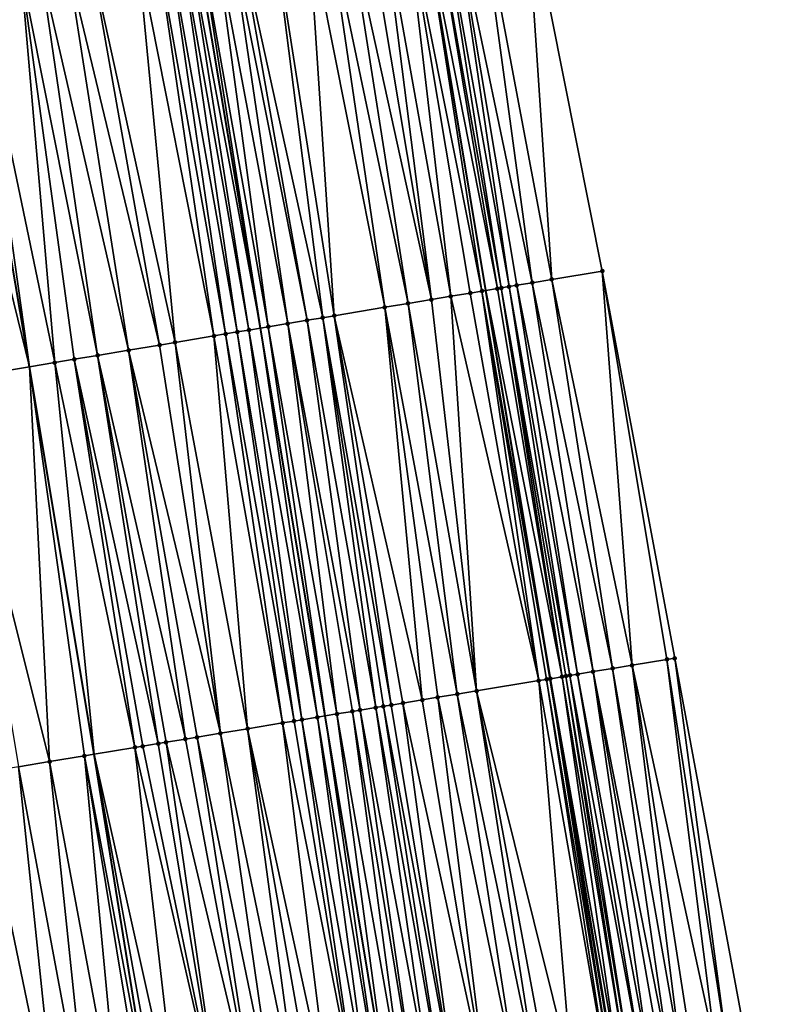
# Model space of a CAD drawing. Header units: feet. Extents: x 2004186 to 2014793, y 836912 to 864902.
# Tile 66 of 256: x 2010704 to 2010742, y 838909 to 838960. Entities that reach past the tile are written whole.
import ezdxf

# ---------------------------------------------------------------- set-up
doc = ezdxf.new("R2010")
doc.units = ezdxf.units.FT
doc.header["$LTSCALE"] = 100
doc.header["$MEASUREMENT"] = 0
for name, color, linetype, lineweight in [('EP_Travel Lane', 5, 'Continuous', 40), ('GPL_Skip Line', 2, 'Continuous', 40), ('Road Shots', 4, 'Continuous', 200), ('Road X-Section', 30, 'Continuous', 13)]:
    doc.layers.add(name, color=color, linetype=linetype, lineweight=lineweight)
doc.layers.add('I-77 SB_MM21-27-Surface-Border', color=7, linetype='Continuous')
doc.layers.add('I-77 SB_MM21-27-Surface-TIN', color=7, linetype='Continuous')

msp = doc.modelspace()

# ---------------------------------------------------------------- linework, layer by layer
at = {"layer": 'EP_Travel Lane'}
msp.add_polyline3d([(2010777.438992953, 838649.9059813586, 337.1695489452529), (2010774.253017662, 838669.646739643, 336.7911314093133), (2010771.066918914, 838689.38826289, 336.4142579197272), (2010767.834782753, 838709.1212004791, 336.023690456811), (2010764.463422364, 838728.8315174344, 335.6376861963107), (2010761.091944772, 838748.5425196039, 335.2734338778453), (2010757.720188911, 838768.2551486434, 334.9050579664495), (2010754.381105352, 838787.9804738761, 334.5189763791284), (2010751.077651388, 838807.7018492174, 334.1127281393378), (2010747.774147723, 838827.423521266, 333.7347253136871), (2010744.470518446, 838847.1459432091, 333.3944617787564), (2010741.167035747, 838866.8674900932, 333.0117827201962), (2010737.889586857, 838886.5155393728, 332.6606933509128), (2010734.609787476, 838906.3019512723, 332.2544689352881), (2010731.345304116, 838926.0369679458, 331.8738478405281), (2010728.079112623, 838945.7823109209, 331.5238173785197), (2010724.817770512, 838965.4983375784, 331.1513213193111), (2010721.555893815, 838985.217596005, 330.8047410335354), (2010718.286155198, 839004.9326953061, 330.4355532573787)], dxfattribs=at)
at = {"layer": 'GPL_Skip Line'}
for points in [[(2010765.619211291, 838647.9536178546, 337.3771038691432), (2010762.354259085, 838667.6816306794, 336.995404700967), (2010759.089269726, 838687.409868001, 336.6277975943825), (2010755.824299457, 838707.1379899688, 336.2511543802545), (2010752.559407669, 838726.8656377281, 335.8505352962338), (2010749.294403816, 838746.593962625, 335.4859052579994), (2010746.026706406, 838766.3217636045, 335.117095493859), (2010742.750025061, 838786.047719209, 334.7297364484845), (2010739.465250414, 838805.7719148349, 334.3210310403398), (2010736.180319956, 838825.497046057, 333.9623682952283), (2010732.895374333, 838845.2222683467, 333.608913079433), (2010729.610496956, 838864.9470808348, 333.2327660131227), (2010726.39081191, 838884.682614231, 332.860912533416), (2010723.185126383, 838904.419581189, 332.4443934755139), (2010719.922188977, 838924.1478132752, 332.065567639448), (2010716.636813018, 838943.8692518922, 331.7139931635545), (2010713.338038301, 838963.5830089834, 331.3437730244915), (2010710.045952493, 838983.3013167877, 330.9822565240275), (2010706.758958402, 839003.014372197, 330.6301228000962)], [(2010750.367047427, 838665.6936070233, 336.7888659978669), (2010747.100887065, 838685.4217515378, 336.404670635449), (2010743.834805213, 838705.149421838, 336.0325966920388), (2010740.568739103, 838724.876997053, 335.6381390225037), (2010737.302553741, 838744.6052925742, 335.266714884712), (2010734.036848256, 838764.3306895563, 334.8815007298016), (2010730.772435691, 838784.0482770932, 334.4930614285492), (2010727.506295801, 838803.7762979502, 334.1080396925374), (2010724.240141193, 838823.5044077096, 333.7415232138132), (2010720.973913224, 838843.2329605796, 333.3961509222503), (2010717.669784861, 838862.9544825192, 333.0178327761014), (2010714.44341832, 838882.7694372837, 332.6201112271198), (2010711.342535, 838902.4597906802, 332.2265500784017), (2010708.17743877, 838922.1981546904, 331.8566821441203), (2010704.898222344, 838941.8991542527, 331.5020541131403), (2010701.554104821, 838961.6087121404, 331.1166306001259), (2010698.209082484, 838981.3236028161, 330.737704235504), (2010694.878118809, 839001.0287114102, 330.3897662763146)]]:
    msp.add_polyline3d(points, dxfattribs=at)
at = {"layer": 'I-77 SB_MM21-27-Surface-Border', "color": 3, "linetype": 'ByBlock', "lineweight": -2}
msp.add_polyline3d([(2010726.815500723, 838986.0909930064, 330.5852126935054), (2010730.106637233, 838966.378388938, 330.9403130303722), (2010733.996334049, 838946.7687509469, 331.2696768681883), (2010737.6814459, 838927.0818992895, 331.6042732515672), (2010741.340936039, 838907.4073347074, 331.964978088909), (2010744.956970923, 838887.6385968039, 332.3581193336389), (2010748.156605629, 838868.026356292, 332.7386867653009), (2010751.638843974, 838848.333930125, 333.0835462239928), (2010754.923836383, 838828.608426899, 333.4297040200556), (2010758.208697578, 838808.8837115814, 333.810942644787), (2010761.296297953, 838789.1260085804, 334.2156426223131), (2010764.575487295, 838769.3849037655, 334.5882711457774), (2010767.84364593, 838749.6543066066, 334.9691422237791), (2010770.91140642, 838729.8928870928, 335.3467426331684), (2010773.189591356, 838710.0027272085, 335.7870815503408), (2010775.665065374, 838690.145385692, 336.2019756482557), (2010779.522201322, 838670.513915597, 336.5496399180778), (2010783.57640306, 838650.9166130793, 336.8903062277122)], dxfattribs=at)
at = {"layer": 'I-77 SB_MM21-27-Surface-TIN', "color": 128, "linetype": 'ByBlock', "lineweight": -2}
for points in [[(2010730.106637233, 838966.378388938, 330.9403130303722), (2010727.73916192, 838965.9846066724, 331.0429592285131), (2010731.431687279, 838946.3414431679, 331.3926238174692)], [(2010730.106637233, 838966.378388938, 330.9403130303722), (2010731.431687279, 838946.3414431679, 331.3926238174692), (2010733.996334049, 838946.7687509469, 331.2696768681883)], [(2010725.371690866, 838965.5907989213, 331.1442509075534), (2010724.817770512, 838965.4983375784, 331.1513213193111), (2010728.669776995, 838945.8811640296, 331.5193642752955)], [(2010725.766248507, 838965.6565583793, 331.1340036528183), (2010725.371690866, 838965.5907989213, 331.1442509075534), (2010728.867039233, 838945.9141430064, 331.5159957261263)], [(2010725.371690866, 838965.5907989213, 331.1442509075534), (2010728.669776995, 838945.8811640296, 331.5193642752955), (2010728.867039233, 838945.9141430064, 331.5159957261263)], [(2010726.358107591, 838965.7550622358, 331.111440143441), (2010725.766248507, 838965.6565583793, 331.1340036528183), (2010729.261581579, 838945.9799942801, 331.5033073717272)], [(2010725.766248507, 838965.6565583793, 331.1340036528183), (2010728.867039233, 838945.9141430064, 331.5159957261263), (2010729.261581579, 838945.9799942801, 331.5033073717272)], [(2010727.73916192, 838965.9846066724, 331.0429592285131), (2010726.358107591, 838965.7550622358, 331.111440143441), (2010730.44528378, 838946.1770993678, 331.4402093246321)], [(2010726.358107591, 838965.7550622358, 331.111440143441), (2010729.656143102, 838946.0457310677, 331.4842322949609), (2010730.44528378, 838946.1770993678, 331.4402093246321)], [(2010726.358107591, 838965.7550622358, 331.111440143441), (2010729.261581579, 838945.9799942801, 331.5033073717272), (2010729.656143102, 838946.0457310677, 331.4842322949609)], [(2010727.73916192, 838965.9846066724, 331.0429592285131), (2010730.44528378, 838946.1770993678, 331.4402093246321), (2010731.431687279, 838946.3414431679, 331.3926238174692)], [(2010722.807155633, 838965.1628274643, 331.1824245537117), (2010722.018070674, 838965.0311271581, 331.1932784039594), (2010725.316330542, 838945.320452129, 331.5727641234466)], [(2010723.990796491, 838965.3602976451, 331.1618770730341), (2010722.807155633, 838965.1628274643, 331.1824245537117), (2010726.302633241, 838945.4853977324, 331.5587507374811)], [(2010722.807155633, 838965.1628274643, 331.1824245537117), (2010725.316330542, 838945.320452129, 331.5727641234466), (2010726.302633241, 838945.4853977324, 331.5587507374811)], [(2010723.990796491, 838965.3602976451, 331.1618770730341), (2010727.880750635, 838945.7491132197, 331.5253128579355), (2010724.817770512, 838965.4983375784, 331.1513213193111)], [(2010723.990796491, 838965.3602976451, 331.1618770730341), (2010727.288966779, 838945.6501592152, 331.5344660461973), (2010727.880750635, 838945.7491132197, 331.5253128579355)], [(2010723.990796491, 838965.3602976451, 331.1618770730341), (2010726.302633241, 838945.4853977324, 331.5587507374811), (2010727.288966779, 838945.6501592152, 331.5344660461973)], [(2010727.880750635, 838945.7491132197, 331.5253128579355), (2010728.079112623, 838945.7823109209, 331.5238173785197), (2010724.817770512, 838965.4983375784, 331.1513213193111)], [(2010728.669776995, 838945.8811640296, 331.5193642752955), (2010724.817770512, 838965.4983375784, 331.1513213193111), (2010728.079112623, 838945.7823109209, 331.5238173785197)], [(2010720.045315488, 838964.7021323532, 331.2340170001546), (2010719.058938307, 838964.5376324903, 331.25425552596), (2010722.94918228, 838944.924712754, 331.6136524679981)], [(2010721.031706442, 838964.86654983, 331.2093997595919), (2010720.045315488, 838964.7021323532, 331.2340170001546), (2010724.132744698, 838945.1226523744, 331.5971095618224)], [(2010720.045315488, 838964.7021323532, 331.2340170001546), (2010722.94918228, 838944.924712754, 331.6136524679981), (2010724.132744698, 838945.1226523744, 331.5971095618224)], [(2010722.018070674, 838965.0311271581, 331.1932784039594), (2010721.031706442, 838964.86654983, 331.2093997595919), (2010725.316330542, 838945.320452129, 331.5727641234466)], [(2010721.031706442, 838964.86654983, 331.2093997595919), (2010724.132744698, 838945.1226523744, 331.5971095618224), (2010725.316330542, 838945.320452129, 331.5727641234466)], [(2010717.283497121, 838964.2413069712, 331.2786857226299), (2010715.508090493, 838963.9447747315, 331.2921289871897), (2010719.793011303, 838944.3969008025, 331.6592751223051)], [(2010719.058938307, 838964.5376324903, 331.25425552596), (2010717.283497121, 838964.2413069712, 331.2786857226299), (2010720.384785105, 838944.4959148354, 331.6534706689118)], [(2010717.283497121, 838964.2413069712, 331.2786857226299), (2010719.793011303, 838944.3969008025, 331.6592751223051), (2010720.384785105, 838944.4959148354, 331.6534706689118)], [(2010719.058938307, 838964.5376324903, 331.25425552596), (2010720.384785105, 838944.4959148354, 331.6534706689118), (2010722.94918228, 838944.924712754, 331.6136524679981)], [(2010712.943492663, 838963.5171777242, 331.3502041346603), (2010716.636813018, 838943.8692518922, 331.7139931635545), (2010713.338038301, 838963.5830089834, 331.3437730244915)], [(2010713.53531112, 838963.6159246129, 331.3405574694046), (2010713.338038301, 838963.5830089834, 331.3437730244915), (2010716.636813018, 838943.8692518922, 331.7139931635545)], [(2010714.324428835, 838963.7474289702, 331.3192891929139), (2010713.53531112, 838963.6159246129, 331.3405574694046), (2010717.03132821, 838943.935265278, 331.7103483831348)], [(2010713.53531112, 838963.6159246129, 331.3405574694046), (2010716.636813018, 838943.8692518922, 331.7139931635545), (2010717.03132821, 838943.935265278, 331.7103483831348)], [(2010715.113544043, 838963.8789483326, 331.2988184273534), (2010714.324428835, 838963.7474289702, 331.3192891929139), (2010718.017639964, 838944.100156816, 331.6933189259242)], [(2010714.324428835, 838963.7474289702, 331.3192891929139), (2010717.03132821, 838943.935265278, 331.7103483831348), (2010718.017639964, 838944.100156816, 331.6933189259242)], [(2010715.508090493, 838963.9447747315, 331.2921289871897), (2010715.113544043, 838963.8789483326, 331.2988184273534), (2010719.003970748, 838944.2649347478, 331.6699518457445)], [(2010715.113544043, 838963.8789483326, 331.2988184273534), (2010718.017639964, 838944.100156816, 331.6933189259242), (2010719.003970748, 838944.2649347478, 331.6699518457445)], [(2010715.508090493, 838963.9447747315, 331.2921289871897), (2010719.003970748, 838944.2649347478, 331.6699518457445), (2010719.793011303, 838944.3969008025, 331.6592751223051)], [(2010710.379189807, 838963.0878161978, 331.3144974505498), (2010708.012210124, 838962.6910690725, 331.2595653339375), (2010712.297460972, 838943.1412235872, 331.6491491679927)], [(2010711.36542884, 838963.253142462, 331.3381810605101), (2010710.379189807, 838963.0878161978, 331.3144974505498), (2010714.269822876, 838943.4725684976, 331.7022185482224)], [(2010710.379189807, 838963.0878161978, 331.3144974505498), (2010712.297460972, 838943.1412235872, 331.6491491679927), (2010714.269822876, 838943.4725684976, 331.7022185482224)], [(2010711.957185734, 838963.3522576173, 331.3481072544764), (2010711.36542884, 838963.253142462, 331.3381810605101), (2010714.861545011, 838943.5718909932, 331.7136219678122)], [(2010711.36542884, 838963.253142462, 331.3381810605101), (2010714.269822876, 838943.4725684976, 331.7022185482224), (2010714.861545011, 838943.5718909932, 331.7136219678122)], [(2010712.548961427, 838963.4512603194, 331.3520567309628), (2010711.957185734, 838963.3522576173, 331.3481072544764), (2010715.453283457, 838943.6711161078, 331.7195928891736)], [(2010711.957185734, 838963.3522576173, 331.3481072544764), (2010714.861545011, 838943.5718909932, 331.7136219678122), (2010715.453283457, 838943.6711161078, 331.7195928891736)], [(2010712.943492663, 838963.5171777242, 331.3502041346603), (2010712.548961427, 838963.4512603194, 331.3520567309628), (2010716.045040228, 838943.7702318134, 331.719460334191)], [(2010712.548961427, 838963.4512603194, 331.3520567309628), (2010715.453283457, 838943.6711161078, 331.7195928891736), (2010716.045040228, 838943.7702318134, 331.719460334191)], [(2010712.943492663, 838963.5171777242, 331.3502041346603), (2010716.045040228, 838943.7702318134, 331.719460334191), (2010716.636813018, 838943.8692518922, 331.7139931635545)], [(2010708.012210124, 838962.6910690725, 331.2595653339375), (2010706.828727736, 838962.4926509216, 331.2297294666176), (2010711.508505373, 838943.0087503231, 331.6315307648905)], [(2010708.012210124, 838962.6910690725, 331.2595653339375), (2010711.508505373, 838943.0087503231, 331.6315307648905), (2010712.297460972, 838943.1412235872, 331.6491491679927)], [(2010704.461761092, 838962.095825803, 331.1706520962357), (2010702.094742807, 838961.6993095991, 331.1279931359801), (2010706.182998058, 838942.1148962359, 331.5315985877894)], [(2010705.448006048, 838962.261116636, 331.1924525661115), (2010704.461761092, 838962.095825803, 331.1706520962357), (2010708.35265132, 838942.4790462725, 331.5716009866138)], [(2010704.461761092, 838962.095825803, 331.1706520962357), (2010707.169202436, 838942.2804288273, 331.550330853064), (2010708.35265132, 838942.4790462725, 331.5716009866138)], [(2010704.461761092, 838962.095825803, 331.1706520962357), (2010706.182998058, 838942.1148962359, 331.5315985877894), (2010707.169202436, 838942.2804288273, 331.550330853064)], [(2010706.828727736, 838962.4926509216, 331.2297294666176), (2010705.448006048, 838962.261116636, 331.1924525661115), (2010709.930552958, 838942.7440498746, 331.6100217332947)], [(2010705.448006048, 838962.261116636, 331.1924525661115), (2010708.35265132, 838942.4790462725, 331.5716009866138), (2010709.930552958, 838942.7440498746, 331.6100217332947)], [(2010706.828727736, 838962.4926509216, 331.2297294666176), (2010709.930552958, 838942.7440498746, 331.6100217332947), (2010711.508505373, 838943.0087503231, 331.6315307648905)], [(2010700.122246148, 838961.368768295, 331.086537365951), (2010704.898222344, 838941.8991542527, 331.5020541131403), (2010701.554104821, 838961.6087121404, 331.1166306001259)], [(2010702.094742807, 838961.6993095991, 331.1279931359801), (2010701.554104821, 838961.6087121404, 331.1166306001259), (2010704.898222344, 838941.8991542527, 331.5020541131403)], [(2010702.094742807, 838961.6993095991, 331.1279931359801), (2010704.898222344, 838941.8991542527, 331.5020541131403), (2010706.182998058, 838942.1148962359, 331.5315985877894)], [(2010700.122246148, 838961.368768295, 331.086537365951), (2010701.054796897, 838941.2537589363, 331.4136713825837), (2010704.898222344, 838941.8991542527, 331.5020541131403)], [(2010733.996334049, 838946.7687509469, 331.2696768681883), (2010731.431687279, 838946.3414431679, 331.3926238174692), (2010735.510732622, 838926.724118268, 331.7079766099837)], [(2010733.996334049, 838946.7687509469, 331.2696768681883), (2010737.286769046, 838927.0168585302, 331.6237180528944), (2010737.6814459, 838927.0818992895, 331.6042732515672)], [(2010733.996334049, 838946.7687509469, 331.2696768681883), (2010735.510732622, 838926.724118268, 331.7079766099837), (2010737.286769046, 838927.0168585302, 331.6237180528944)], [(2010729.656143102, 838946.0457310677, 331.4842322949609), (2010729.261581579, 838945.9799942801, 331.5033073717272), (2010732.747959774, 838926.2690434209, 331.856097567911)], [(2010730.44528378, 838946.1770993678, 331.4402093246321), (2010729.656143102, 838946.0457310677, 331.4842322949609), (2010733.537327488, 838926.3990403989, 331.8123848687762)], [(2010729.656143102, 838946.0457310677, 331.4842322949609), (2010732.747959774, 838926.2690434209, 331.856097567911), (2010733.537327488, 838926.3990403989, 331.8123848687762)], [(2010731.431687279, 838946.3414431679, 331.3926238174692), (2010730.44528378, 838946.1770993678, 331.4402093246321), (2010734.524025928, 838926.5616042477, 331.7616020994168)], [(2010730.44528378, 838946.1770993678, 331.4402093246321), (2010733.537327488, 838926.3990403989, 331.8123848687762), (2010734.524025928, 838926.5616042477, 331.7616020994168)], [(2010731.431687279, 838946.3414431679, 331.3926238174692), (2010734.524025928, 838926.5616042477, 331.7616020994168), (2010735.510732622, 838926.724118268, 331.7079766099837)], [(2010727.288966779, 838945.6501592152, 331.5344660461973), (2010726.302633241, 838945.4853977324, 331.5587507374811), (2010730.774771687, 838925.9426555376, 331.8857687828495)], [(2010727.880750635, 838945.7491132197, 331.5253128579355), (2010727.288966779, 838945.6501592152, 331.5344660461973), (2010730.774771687, 838925.9426555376, 331.8857687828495)], [(2010727.880750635, 838945.7491132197, 331.5253128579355), (2010731.345304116, 838926.0369679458, 331.8738478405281), (2010728.079112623, 838945.7823109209, 331.5238173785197)], [(2010727.880750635, 838945.7491132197, 331.5253128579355), (2010731.169420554, 838926.0078652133, 331.8759607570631), (2010731.345304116, 838926.0369679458, 331.8738478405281)], [(2010727.880750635, 838945.7491132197, 331.5253128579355), (2010730.774771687, 838925.9426555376, 331.8857687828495), (2010731.169420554, 838926.0078652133, 331.8759607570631)], [(2010728.669776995, 838945.8811640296, 331.5193642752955), (2010728.079112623, 838945.7823109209, 331.5238173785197), (2010731.958652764, 838926.1386800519, 331.8789074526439)], [(2010731.36673763, 838926.0405144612, 331.8735903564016), (2010728.079112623, 838945.7823109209, 331.5238173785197), (2010731.345304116, 838926.0369679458, 331.8738478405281)], [(2010731.958652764, 838926.1386800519, 331.8789074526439), (2010728.079112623, 838945.7823109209, 331.5238173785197), (2010731.36673763, 838926.0405144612, 331.8735903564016)], [(2010728.867039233, 838945.9141430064, 331.5159957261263), (2010728.669776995, 838945.8811640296, 331.5193642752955), (2010731.958652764, 838926.1386800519, 331.8789074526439)], [(2010729.261581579, 838945.9799942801, 331.5033073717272), (2010728.867039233, 838945.9141430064, 331.5159957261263), (2010732.353286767, 838926.2039794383, 331.8742174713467)], [(2010728.867039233, 838945.9141430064, 331.5159957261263), (2010732.155963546, 838926.1713672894, 331.87870438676), (2010732.353286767, 838926.2039794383, 331.8742174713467)], [(2010728.867039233, 838945.9141430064, 331.5159957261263), (2010731.958652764, 838926.1386800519, 331.8789074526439), (2010732.155963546, 838926.1713672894, 331.87870438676)], [(2010729.261581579, 838945.9799942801, 331.5033073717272), (2010732.353286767, 838926.2039794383, 331.8742174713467), (2010732.747959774, 838926.2690434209, 331.856097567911)], [(2010724.132744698, 838945.1226523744, 331.5971095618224), (2010722.94918228, 838944.924712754, 331.6136524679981), (2010726.631048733, 838925.2574098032, 331.9577096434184)], [(2010725.316330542, 838945.320452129, 331.5727641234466), (2010724.132744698, 838945.1226523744, 331.5971095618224), (2010727.617629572, 838925.4206834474, 331.94742110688)], [(2010724.132744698, 838945.1226523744, 331.5971095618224), (2010726.631048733, 838925.2574098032, 331.9577096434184), (2010727.617629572, 838925.4206834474, 331.94742110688)], [(2010726.302633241, 838945.4853977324, 331.5587507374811), (2010725.316330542, 838945.320452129, 331.5727641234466), (2010727.617629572, 838925.4206834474, 331.94742110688)], [(2010726.302633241, 838945.4853977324, 331.5587507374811), (2010727.617629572, 838925.4206834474, 331.94742110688), (2010730.774771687, 838925.9426555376, 331.8857687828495)], [(2010722.94918228, 838944.924712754, 331.6136524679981), (2010720.384785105, 838944.4959148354, 331.6534706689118), (2010724.855201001, 838924.9635306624, 331.9769945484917)], [(2010722.94918228, 838944.924712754, 331.6136524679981), (2010725.644463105, 838925.0941650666, 331.9696473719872), (2010726.631048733, 838925.2574098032, 331.9577096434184)], [(2010722.94918228, 838944.924712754, 331.6136524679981), (2010724.855201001, 838924.9635306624, 331.9769945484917), (2010725.644463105, 838925.0941650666, 331.9696473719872)], [(2010718.017639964, 838944.100156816, 331.6933189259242), (2010717.03132821, 838943.935265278, 331.7103483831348), (2010720.51413338, 838924.245802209, 332.0608063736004)], [(2010719.003970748, 838944.2649347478, 331.6699518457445), (2010718.017639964, 838944.100156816, 331.6933189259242), (2010721.698066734, 838924.4415112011, 332.0359443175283)], [(2010718.017639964, 838944.100156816, 331.6933189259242), (2010721.303412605, 838924.376333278, 332.0475638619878), (2010721.698066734, 838924.4415112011, 332.0359443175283)], [(2010718.017639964, 838944.100156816, 331.6933189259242), (2010720.51413338, 838924.245802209, 332.0608063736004), (2010721.303412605, 838924.376333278, 332.0475638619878)], [(2010719.793011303, 838944.3969008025, 331.6592751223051), (2010719.003970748, 838944.2649347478, 331.6699518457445), (2010722.487393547, 838924.5717550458, 332.0063155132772)], [(2010719.003970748, 838944.2649347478, 331.6699518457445), (2010721.698066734, 838924.4415112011, 332.0359443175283), (2010722.487393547, 838924.5717550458, 332.0063155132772)], [(2010720.384785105, 838944.4959148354, 331.6534706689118), (2010719.793011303, 838944.3969008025, 331.6592751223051), (2010723.276673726, 838924.7022803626, 331.9927448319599)], [(2010719.793011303, 838944.3969008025, 331.6592751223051), (2010722.882041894, 838924.636967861, 331.9966865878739), (2010723.276673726, 838924.7022803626, 331.9927448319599)], [(2010719.793011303, 838944.3969008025, 331.6592751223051), (2010722.487393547, 838924.5717550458, 332.0063155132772), (2010722.882041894, 838924.636967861, 331.9966865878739)], [(2010720.384785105, 838944.4959148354, 331.6534706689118), (2010723.868610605, 838924.8003147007, 331.9905739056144), (2010724.855201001, 838924.9635306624, 331.9769945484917)], [(2010720.384785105, 838944.4959148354, 331.6534706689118), (2010723.276673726, 838924.7022803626, 331.9927448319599), (2010723.868610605, 838924.8003147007, 331.9905739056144)], [(2010714.861545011, 838943.5718909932, 331.7136219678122), (2010714.269822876, 838943.4725684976, 331.7022185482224), (2010717.751803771, 838923.7880521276, 332.0563037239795)], [(2010715.453283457, 838943.6711161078, 331.7195928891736), (2010714.861545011, 838943.5718909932, 331.7136219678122), (2010718.34370324, 838923.8863122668, 332.0670148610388)], [(2010714.861545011, 838943.5718909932, 331.7136219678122), (2010717.751803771, 838923.7880521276, 332.0563037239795), (2010718.34370324, 838923.8863122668, 332.0670148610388)], [(2010716.045040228, 838943.7702318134, 331.719460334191), (2010715.453283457, 838943.6711161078, 331.7195928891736), (2010718.73831426, 838923.9517503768, 332.0702391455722)], [(2010715.453283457, 838943.6711161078, 331.7195928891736), (2010718.34370324, 838923.8863122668, 332.0670148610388), (2010718.73831426, 838923.9517503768, 332.0702391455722)], [(2010716.045040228, 838943.7702318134, 331.719460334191), (2010719.527559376, 838924.0824873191, 332.0687418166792), (2010716.636813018, 838943.8692518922, 331.7139931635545)], [(2010716.045040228, 838943.7702318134, 331.719460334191), (2010718.73831426, 838923.9517503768, 332.0702391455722), (2010719.527559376, 838924.0824873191, 332.0687418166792)], [(2010717.03132821, 838943.935265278, 331.7103483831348), (2010716.636813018, 838943.8692518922, 331.7139931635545), (2010719.922188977, 838924.1478132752, 332.065567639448)], [(2010719.527559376, 838924.0824873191, 332.0687418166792), (2010719.922188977, 838924.1478132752, 332.065567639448), (2010716.636813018, 838943.8692518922, 331.7139931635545)], [(2010717.03132821, 838943.935265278, 331.7103483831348), (2010719.922188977, 838924.1478132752, 332.065567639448), (2010720.51413338, 838924.245802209, 332.0608063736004)], [(2010712.297460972, 838943.1412235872, 331.6491491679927), (2010711.508505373, 838943.0087503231, 331.6315307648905), (2010714.595031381, 838923.2638485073, 331.990646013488)], [(2010714.269822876, 838943.4725684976, 331.7022185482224), (2010712.297460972, 838943.1412235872, 331.6491491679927), (2010715.976128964, 838923.4931292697, 332.0160439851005)], [(2010712.297460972, 838943.1412235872, 331.6491491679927), (2010714.595031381, 838923.2638485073, 331.990646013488), (2010715.976128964, 838923.4931292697, 332.0160439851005)], [(2010714.269822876, 838943.4725684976, 331.7022185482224), (2010715.976128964, 838923.4931292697, 332.0160439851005), (2010717.751803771, 838923.7880521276, 332.0563037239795)], [(2010709.930552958, 838942.7440498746, 331.6100217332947), (2010708.35265132, 838942.4790462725, 331.5716009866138), (2010712.819339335, 838922.9690296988, 331.9563223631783)], [(2010711.508505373, 838943.0087503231, 331.6315307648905), (2010709.930552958, 838942.7440498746, 331.6100217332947), (2010714.595031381, 838923.2638485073, 331.990646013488)], [(2010709.930552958, 838942.7440498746, 331.6100217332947), (2010713.411229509, 838923.067345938, 331.9702340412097), (2010714.595031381, 838923.2638485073, 331.990646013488)], [(2010709.930552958, 838942.7440498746, 331.6100217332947), (2010712.819339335, 838922.9690296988, 331.9563223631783), (2010713.411229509, 838923.067345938, 331.9702340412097)], [(2010706.182998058, 838942.1148962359, 331.5315985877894), (2010704.898222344, 838941.8991542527, 331.5020541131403), (2010708.17743877, 838922.1981546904, 331.8566821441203)], [(2010707.169202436, 838942.2804288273, 331.550330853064), (2010706.182998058, 838942.1148962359, 331.5315985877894), (2010710.254459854, 838922.5431258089, 331.9036345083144)], [(2010706.182998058, 838942.1148962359, 331.5315985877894), (2010708.17743877, 838922.1981546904, 331.8566821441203), (2010710.254459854, 838922.5431258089, 331.9036345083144)], [(2010708.35265132, 838942.4790462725, 331.5716009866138), (2010707.169202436, 838942.2804288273, 331.550330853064), (2010711.438293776, 838922.7394349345, 331.9130104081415)], [(2010707.169202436, 838942.2804288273, 331.550330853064), (2010710.649068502, 838922.6085782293, 331.9076751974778), (2010711.438293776, 838922.7394349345, 331.9130104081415)], [(2010707.169202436, 838942.2804288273, 331.550330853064), (2010710.254459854, 838922.5431258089, 331.9036345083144), (2010710.649068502, 838922.6085782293, 331.9076751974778)], [(2010708.35265132, 838942.4790462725, 331.5716009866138), (2010711.832885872, 838922.8049872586, 331.9227506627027), (2010712.819339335, 838922.9690296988, 331.9563223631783)], [(2010708.35265132, 838942.4790462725, 331.5716009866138), (2010711.438293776, 838922.7394349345, 331.9130104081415), (2010711.832885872, 838922.8049872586, 331.9227506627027)], [(2010701.054796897, 838941.2537589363, 331.4136713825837), (2010705.913943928, 838921.8220675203, 331.7974773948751), (2010704.898222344, 838941.8991542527, 331.5020541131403)], [(2010707.689595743, 838922.1171291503, 331.845654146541), (2010708.17743877, 838922.1981546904, 331.8566821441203), (2010704.898222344, 838941.8991542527, 331.5020541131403)], [(2010707.689595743, 838922.1171291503, 331.845654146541), (2010704.898222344, 838941.8991542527, 331.5020541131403), (2010705.913943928, 838921.8220675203, 331.7974773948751)], [(2010701.054796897, 838941.2537589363, 331.4136713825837), (2010704.33555318, 838921.5599931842, 331.7662159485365), (2010705.913943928, 838921.8220675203, 331.7974773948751)], [(2010737.6814459, 838927.0818992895, 331.6042732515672), (2010737.286769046, 838927.0168585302, 331.6237180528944), (2010740.354132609, 838907.2454088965, 332.0135318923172)], [(2010737.6814459, 838927.0818992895, 331.6042732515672), (2010740.354132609, 838907.2454088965, 332.0135318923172), (2010741.340936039, 838907.4073347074, 331.964978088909)], [(2010734.524025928, 838926.5616042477, 331.7616020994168), (2010733.537327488, 838926.3990403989, 331.8123848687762), (2010737.393681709, 838906.7598774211, 332.1714333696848)], [(2010735.510732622, 838926.724118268, 331.7079766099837), (2010734.524025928, 838926.5616042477, 331.7616020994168), (2010737.985769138, 838906.8570003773, 332.1406822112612)], [(2010734.524025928, 838926.5616042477, 331.7616020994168), (2010737.393681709, 838906.7598774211, 332.1714333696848), (2010737.985769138, 838906.8570003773, 332.1406822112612)], [(2010737.286769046, 838927.0168585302, 331.6237180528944), (2010735.510732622, 838926.724118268, 331.7079766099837), (2010739.76203303, 838907.1483595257, 332.0479450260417)], [(2010735.510732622, 838926.724118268, 331.7079766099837), (2010738.577867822, 838906.954055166, 332.1065387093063), (2010739.76203303, 838907.1483595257, 332.0479450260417)], [(2010735.510732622, 838926.724118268, 331.7079766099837), (2010737.985769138, 838906.8570003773, 332.1406822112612), (2010738.577867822, 838906.954055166, 332.1065387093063)], [(2010737.286769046, 838927.0168585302, 331.6237180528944), (2010739.76203303, 838907.1483595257, 332.0479450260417), (2010740.354132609, 838907.2454088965, 332.0135318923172)], [(2010731.169420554, 838926.0078652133, 331.8759607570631), (2010734.433466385, 838906.2729191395, 332.2583298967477), (2010731.345304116, 838926.0369679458, 331.8738478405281)], [(2010731.36673763, 838926.0405144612, 331.8735903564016), (2010731.345304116, 838926.0369679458, 331.8738478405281), (2010734.609787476, 838906.3019512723, 332.2544689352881)], [(2010734.433466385, 838906.2729191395, 332.2583298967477), (2010734.609787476, 838906.3019512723, 332.2544689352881), (2010731.345304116, 838926.0369679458, 331.8738478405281)], [(2010731.958652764, 838926.1386800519, 331.8789074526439), (2010731.36673763, 838926.0405144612, 331.8735903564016), (2010734.828141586, 838906.3379691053, 332.2528247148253)], [(2010731.36673763, 838926.0405144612, 331.8735903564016), (2010734.609787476, 838906.3019512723, 332.2544689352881), (2010734.63080919, 838906.3054126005, 332.2540086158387)], [(2010731.36673763, 838926.0405144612, 331.8735903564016), (2010734.63080919, 838906.3054126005, 332.2540086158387), (2010734.828141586, 838906.3379691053, 332.2528247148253)], [(2010732.155963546, 838926.1713672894, 331.87870438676), (2010731.958652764, 838926.1386800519, 331.8789074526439), (2010735.22279339, 838906.4031607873, 332.2543720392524)], [(2010731.958652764, 838926.1386800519, 331.8789074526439), (2010734.828141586, 838906.3379691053, 332.2528247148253), (2010735.22279339, 838906.4031607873, 332.2543720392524)], [(2010732.353286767, 838926.2039794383, 331.8742174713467), (2010732.155963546, 838926.1713672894, 331.87870438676), (2010735.420136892, 838906.4356500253, 332.2498406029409)], [(2010732.155963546, 838926.1713672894, 331.87870438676), (2010735.22279339, 838906.4031607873, 332.2543720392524), (2010735.420136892, 838906.4356500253, 332.2498406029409)], [(2010732.747959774, 838926.2690434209, 331.856097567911), (2010732.353286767, 838926.2039794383, 331.8742174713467), (2010736.012232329, 838906.5327244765, 332.2166756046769)], [(2010732.353286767, 838926.2039794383, 331.8742174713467), (2010735.420136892, 838906.4356500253, 332.2498406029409), (2010736.012232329, 838906.5327244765, 332.2166756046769)], [(2010733.537327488, 838926.3990403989, 331.8123848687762), (2010732.747959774, 838926.2690434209, 331.856097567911), (2010736.406938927, 838906.597584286, 332.2017073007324)], [(2010732.747959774, 838926.2690434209, 331.856097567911), (2010736.012232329, 838906.5327244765, 332.2166756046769), (2010736.406938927, 838906.597584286, 332.2017073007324)], [(2010733.537327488, 838926.3990403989, 331.8123848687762), (2010736.998974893, 838906.6950189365, 332.1864676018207), (2010737.393681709, 838906.7598774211, 332.1714333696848)], [(2010733.537327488, 838926.3990403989, 331.8123848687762), (2010736.406938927, 838906.597584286, 332.2017073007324), (2010736.998974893, 838906.6950189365, 332.1864676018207)], [(2010730.774771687, 838925.9426555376, 331.8857687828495), (2010727.617629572, 838925.4206834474, 331.94742110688), (2010732.460025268, 838905.948063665, 332.3054808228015)], [(2010731.169420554, 838926.0078652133, 331.8759607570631), (2010730.774771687, 838925.9426555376, 331.8857687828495), (2010734.236116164, 838906.2404705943, 332.2648864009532)], [(2010730.774771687, 838925.9426555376, 331.8857687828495), (2010732.460025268, 838905.948063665, 332.3054808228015), (2010734.236116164, 838906.2404705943, 332.2648864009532)], [(2010731.169420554, 838926.0078652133, 331.8759607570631), (2010734.236116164, 838906.2404705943, 332.2648864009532), (2010734.433466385, 838906.2729191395, 332.2583298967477)], [(2010725.644463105, 838925.0941650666, 331.9696473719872), (2010724.855201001, 838924.9635306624, 331.9769945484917), (2010728.118635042, 838905.2322900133, 332.3548890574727)], [(2010726.631048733, 838925.2574098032, 331.9577096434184), (2010725.644463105, 838925.0941650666, 331.9696473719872), (2010729.697307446, 838905.4926618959, 332.3414288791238)], [(2010725.644463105, 838925.0941650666, 331.9696473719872), (2010728.118635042, 838905.2322900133, 332.3548890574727), (2010729.697307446, 838905.4926618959, 332.3414288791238)], [(2010727.617629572, 838925.4206834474, 331.94742110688), (2010726.631048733, 838925.2574098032, 331.9577096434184), (2010730.683986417, 838905.6553415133, 332.3303882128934)], [(2010726.631048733, 838925.2574098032, 331.9577096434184), (2010729.697307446, 838905.4926618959, 332.3414288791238), (2010730.683986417, 838905.6553415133, 332.3303882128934)], [(2010727.617629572, 838925.4206834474, 331.94742110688), (2010731.276014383, 838905.7528246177, 332.317559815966), (2010732.460025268, 838905.948063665, 332.3054808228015)], [(2010727.617629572, 838925.4206834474, 331.94742110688), (2010730.683986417, 838905.6553415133, 332.3303882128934), (2010731.276014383, 838905.7528246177, 332.317559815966)], [(2010722.487393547, 838924.5717550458, 332.0063155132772), (2010721.698066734, 838924.4415112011, 332.0359443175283), (2010725.355882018, 838904.777101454, 332.4014474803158)], [(2010722.882041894, 838924.636967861, 331.9966865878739), (2010722.487393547, 838924.5717550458, 332.0063155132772), (2010725.94790611, 838904.8746080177, 332.3897865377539)], [(2010722.487393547, 838924.5717550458, 332.0063155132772), (2010725.355882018, 838904.777101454, 332.4014474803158), (2010725.94790611, 838904.8746080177, 332.3897865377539)], [(2010723.276673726, 838924.7022803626, 331.9927448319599), (2010722.882041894, 838924.636967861, 331.9966865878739), (2010726.539934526, 838904.9720884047, 332.3768229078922)], [(2010722.882041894, 838924.636967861, 331.9966865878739), (2010725.94790611, 838904.8746080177, 332.3897865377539), (2010726.539934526, 838904.9720884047, 332.3768229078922)], [(2010723.868610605, 838924.8003147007, 331.9905739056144), (2010723.276673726, 838924.7022803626, 331.9927448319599), (2010726.539934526, 838904.9720884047, 332.3768229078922)], [(2010724.855201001, 838924.9635306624, 331.9769945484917), (2010723.868610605, 838924.8003147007, 331.9905739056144), (2010728.118635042, 838905.2322900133, 332.3548890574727)], [(2010723.868610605, 838924.8003147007, 331.9905739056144), (2010726.539934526, 838904.9720884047, 332.3768229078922), (2010728.118635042, 838905.2322900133, 332.3548890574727)], [(2010719.527559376, 838924.0824873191, 332.0687418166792), (2010718.73831426, 838923.9517503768, 332.0702391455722), (2010722.19847087, 838904.2567594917, 332.4483635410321)], [(2010719.527559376, 838924.0824873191, 332.0687418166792), (2010722.790457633, 838904.3544921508, 332.4479542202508), (2010719.922188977, 838924.1478132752, 332.065567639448)], [(2010719.527559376, 838924.0824873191, 332.0687418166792), (2010722.19847087, 838904.2567594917, 332.4483635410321), (2010722.790457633, 838904.3544921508, 332.4479542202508)], [(2010720.51413338, 838924.245802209, 332.0608063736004), (2010719.922188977, 838924.1478132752, 332.065567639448), (2010723.185126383, 838904.419581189, 332.4443934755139)], [(2010722.790457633, 838904.3544921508, 332.4479542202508), (2010723.185126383, 838904.419581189, 332.4443934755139), (2010719.922188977, 838924.1478132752, 332.065567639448)], [(2010721.303412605, 838924.376333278, 332.0475638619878), (2010720.51413338, 838924.245802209, 332.0608063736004), (2010723.974492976, 838904.5495830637, 332.428503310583)], [(2010720.51413338, 838924.245802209, 332.0608063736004), (2010723.185126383, 838904.419581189, 332.4443934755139), (2010723.974492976, 838904.5495830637, 332.428503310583)], [(2010721.698066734, 838924.4415112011, 332.0359443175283), (2010721.303412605, 838924.376333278, 332.0475638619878), (2010724.566509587, 838904.6471349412, 332.4190974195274)], [(2010721.303412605, 838924.376333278, 332.0475638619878), (2010723.974492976, 838904.5495830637, 332.428503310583), (2010724.566509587, 838904.6471349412, 332.4190974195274)], [(2010721.698066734, 838924.4415112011, 332.0359443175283), (2010724.566509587, 838904.6471349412, 332.4190974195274), (2010725.355882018, 838904.777101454, 332.4014474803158)], [(2010717.751803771, 838923.7880521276, 332.0563037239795), (2010715.976128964, 838923.4931292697, 332.0160439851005), (2010720.225308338, 838903.9302167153, 332.4115459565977)], [(2010718.34370324, 838923.8863122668, 332.0670148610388), (2010717.751803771, 838923.7880521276, 332.0563037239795), (2010721.606503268, 838904.1589107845, 332.4429977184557)], [(2010717.751803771, 838923.7880521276, 332.0563037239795), (2010720.225308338, 838903.9302167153, 332.4115459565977), (2010721.606503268, 838904.1589107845, 332.4429977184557)], [(2010718.73831426, 838923.9517503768, 332.0702391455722), (2010718.34370324, 838923.8863122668, 332.0670148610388), (2010721.606503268, 838904.1589107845, 332.4429977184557)], [(2010718.73831426, 838923.9517503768, 332.0702391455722), (2010721.606503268, 838904.1589107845, 332.4429977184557), (2010722.19847087, 838904.2567594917, 332.4483635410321)], [(2010713.411229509, 838923.067345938, 331.9702340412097), (2010712.819339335, 838922.9690296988, 331.9563223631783), (2010716.476328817, 838903.3096080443, 332.3327644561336)], [(2010714.595031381, 838923.2638485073, 331.990646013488), (2010713.411229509, 838923.067345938, 331.9702340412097), (2010717.462891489, 838903.4729920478, 332.3567775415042)], [(2010713.411229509, 838923.067345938, 331.9702340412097), (2010716.476328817, 838903.3096080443, 332.3327644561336), (2010717.462891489, 838903.4729920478, 332.3567775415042)], [(2010715.976128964, 838923.4931292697, 332.0160439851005), (2010714.595031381, 838923.2638485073, 331.990646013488), (2010718.64680621, 838903.6688135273, 332.3736832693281)], [(2010714.595031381, 838923.2638485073, 331.990646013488), (2010717.462891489, 838903.4729920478, 332.3567775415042), (2010718.64680621, 838903.6688135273, 332.3736832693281)], [(2010715.976128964, 838923.4931292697, 332.0160439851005), (2010719.436066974, 838903.7994563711, 332.3896909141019), (2010720.225308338, 838903.9302167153, 332.4115459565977)], [(2010715.976128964, 838923.4931292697, 332.0160439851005), (2010718.64680621, 838903.6688135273, 332.3736832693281), (2010719.436066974, 838903.7994563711, 332.3896909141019)], [(2010710.254459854, 838922.5431258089, 331.9036345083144), (2010708.17743877, 838922.1981546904, 331.8566821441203), (2010712.530016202, 838902.6564470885, 332.2553768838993)], [(2010710.649068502, 838922.6085782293, 331.9076751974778), (2010710.254459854, 838922.5431258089, 331.9036345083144), (2010714.7005059, 838903.0155780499, 332.2925871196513)], [(2010710.254459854, 838922.5431258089, 331.9036345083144), (2010712.530016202, 838902.6564470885, 332.2553768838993), (2010714.7005059, 838903.0155780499, 332.2925871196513)], [(2010711.438293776, 838922.7394349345, 331.9130104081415), (2010710.649068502, 838922.6085782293, 331.9076751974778), (2010714.7005059, 838903.0155780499, 332.2925871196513)], [(2010711.832885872, 838922.8049872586, 331.9227506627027), (2010711.438293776, 838922.7394349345, 331.9130104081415), (2010714.7005059, 838903.0155780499, 332.2925871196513)], [(2010712.819339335, 838922.9690296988, 331.9563223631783), (2010711.832885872, 838922.8049872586, 331.9227506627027), (2010716.476328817, 838903.3096080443, 332.3327644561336)], [(2010711.832885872, 838922.8049872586, 331.9227506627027), (2010714.7005059, 838903.0155780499, 332.2925871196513), (2010716.476328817, 838903.3096080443, 332.3327644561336)], [(2010707.689595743, 838922.1171291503, 331.845654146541), (2010705.913943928, 838921.8220675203, 331.7974773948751), (2010709.570369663, 838902.1660438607, 332.170835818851)], [(2010707.689595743, 838922.1171291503, 331.845654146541), (2010711.342535, 838902.4597906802, 332.2265500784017), (2010708.17743877, 838922.1981546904, 331.8566821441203)], [(2010707.689595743, 838922.1171291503, 331.845654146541), (2010710.951526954, 838902.3949658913, 332.2136320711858), (2010711.342535, 838902.4597906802, 332.2265500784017)], [(2010707.689595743, 838922.1171291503, 331.845654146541), (2010709.570369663, 838902.1660438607, 332.170835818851), (2010710.951526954, 838902.3949658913, 332.2136320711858)], [(2010711.74075432, 838902.5258110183, 332.2397063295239), (2010708.17743877, 838922.1981546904, 331.8566821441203), (2010711.342535, 838902.4597906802, 332.2265500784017)], [(2010712.530016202, 838902.6564470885, 332.2553768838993), (2010708.17743877, 838922.1981546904, 331.8566821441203), (2010711.74075432, 838902.5258110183, 332.2397063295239)], [(2010704.33555318, 838921.5599931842, 331.7662159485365), (2010702.362578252, 838921.232318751, 331.7224887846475), (2010706.413339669, 838901.6433933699, 332.1028680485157)], [(2010705.913943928, 838921.8220675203, 331.7974773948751), (2010704.33555318, 838921.5599931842, 331.7662159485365), (2010707.99186211, 838901.9046735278, 332.1346081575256)], [(2010704.33555318, 838921.5599931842, 331.7662159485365), (2010706.413339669, 838901.6433933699, 332.1028680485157), (2010707.99186211, 838901.9046735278, 332.1346081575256)], [(2010705.913943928, 838921.8220675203, 331.7974773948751), (2010707.99186211, 838901.9046735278, 332.1346081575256), (2010709.570369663, 838902.1660438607, 332.170835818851)], [(2010702.362578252, 838921.232318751, 331.7224887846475), (2010704.045554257, 838901.2514837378, 332.055785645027), (2010706.413339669, 838901.6433933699, 332.1028680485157)]]:
    msp.add_3dface(points, dxfattribs=at)
at = {"layer": 'Road Shots', "lineweight": 100}
for p in [(2010733.996334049, 838946.7687509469, 331.2696768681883), (2010729.656143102, 838946.0457310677, 331.4842322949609), (2010730.44528378, 838946.1770993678, 331.4402093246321), (2010731.431687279, 838946.3414431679, 331.3926238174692), (2010727.288966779, 838945.6501592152, 331.5344660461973), (2010727.880750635, 838945.7491132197, 331.5253128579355), (2010728.669776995, 838945.8811640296, 331.5193642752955), (2010728.867039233, 838945.9141430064, 331.5159957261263), (2010729.261581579, 838945.9799942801, 331.5033073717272), (2010724.132744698, 838945.1226523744, 331.5971095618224), (2010725.316330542, 838945.320452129, 331.5727641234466), (2010726.302633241, 838945.4853977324, 331.5587507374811), (2010722.94918228, 838944.924712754, 331.6136524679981), (2010718.017639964, 838944.100156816, 331.6933189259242), (2010719.003970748, 838944.2649347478, 331.6699518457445), (2010719.793011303, 838944.3969008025, 331.6592751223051), (2010720.384785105, 838944.4959148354, 331.6534706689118), (2010714.861545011, 838943.5718909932, 331.7136219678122), (2010715.453283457, 838943.6711161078, 331.7195928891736), (2010716.045040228, 838943.7702318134, 331.719460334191), (2010717.03132821, 838943.935265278, 331.7103483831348), (2010712.297460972, 838943.1412235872, 331.6491491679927), (2010714.269822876, 838943.4725684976, 331.7022185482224), (2010709.930552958, 838942.7440498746, 331.6100217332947), (2010711.508505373, 838943.0087503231, 331.6315307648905), (2010706.182998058, 838942.1148962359, 331.5315985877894), (2010707.169202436, 838942.2804288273, 331.550330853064), (2010708.35265132, 838942.4790462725, 331.5716009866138), (2010737.6814459, 838927.0818992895, 331.6042732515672), (2010734.524025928, 838926.5616042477, 331.7616020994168), (2010735.510732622, 838926.724118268, 331.7079766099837), (2010737.286769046, 838927.0168585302, 331.6237180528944), (2010731.36673763, 838926.0405144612, 331.8735903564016), (2010731.958652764, 838926.1386800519, 331.8789074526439), (2010732.155963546, 838926.1713672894, 331.87870438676), (2010732.353286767, 838926.2039794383, 331.8742174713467), (2010732.747959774, 838926.2690434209, 331.856097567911), (2010733.537327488, 838926.3990403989, 331.8123848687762), (2010730.774771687, 838925.9426555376, 331.8857687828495), (2010731.169420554, 838926.0078652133, 331.8759607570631), (2010725.644463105, 838925.0941650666, 331.9696473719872), (2010726.631048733, 838925.2574098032, 331.9577096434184), (2010727.617629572, 838925.4206834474, 331.94742110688), (2010722.487393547, 838924.5717550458, 332.0063155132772), (2010722.882041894, 838924.636967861, 331.9966865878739), (2010723.276673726, 838924.7022803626, 331.9927448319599), (2010723.868610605, 838924.8003147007, 331.9905739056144), (2010724.855201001, 838924.9635306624, 331.9769945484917), (2010719.527559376, 838924.0824873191, 332.0687418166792), (2010720.51413338, 838924.245802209, 332.0608063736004), (2010721.303412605, 838924.376333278, 332.0475638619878), (2010721.698066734, 838924.4415112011, 332.0359443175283), (2010717.751803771, 838923.7880521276, 332.0563037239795), (2010718.34370324, 838923.8863122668, 332.0670148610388), (2010718.73831426, 838923.9517503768, 332.0702391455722), (2010713.411229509, 838923.067345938, 331.9702340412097), (2010714.595031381, 838923.2638485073, 331.990646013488), (2010715.976128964, 838923.4931292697, 332.0160439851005), (2010710.254459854, 838922.5431258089, 331.9036345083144), (2010710.649068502, 838922.6085782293, 331.9076751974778), (2010711.438293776, 838922.7394349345, 331.9130104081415), (2010711.832885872, 838922.8049872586, 331.9227506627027), (2010712.819339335, 838922.9690296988, 331.9563223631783), (2010707.689595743, 838922.1171291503, 331.845654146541), (2010705.913943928, 838921.8220675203, 331.7974773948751)]:
    msp.add_point(p, dxfattribs=at)
at = {"layer": 'Road X-Section', "extrusion": (0.1648506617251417, -0.9861341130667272, 0.01907276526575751), "elevation": -495856.8648686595, "flags": 128}
msp.add_lwpolyline([(2121496.024699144, 9790.011389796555), (2121497.624699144, 9789.992029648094), (2121498.024699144, 9789.991000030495), (2121498.424699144, 9789.994393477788), (2121499.024699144, 9790.006113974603), (2121500.624699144, 9790.050066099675), (2121501.824699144, 9790.076161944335), (2121505.824699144, 9790.15499855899), (2121509.224699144, 9790.22898602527), (2121511.224699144, 9790.270449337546), (2121513.624699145, 9790.31311605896), (2121514.624699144, 9790.334920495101), (2121516.024699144, 9790.372204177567), (2121517.224699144, 9790.402045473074), (2121519.624699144, 9790.456987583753), (2121520.624699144, 9790.48067550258), (2121521.224699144, 9790.490603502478), (2121521.824699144, 9790.494553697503), (2121522.224699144, 9790.492700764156), (2121522.824699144, 9790.483052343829), (2121523.624699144, 9790.461780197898), (2121524.424699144, 9790.441305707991), (2121524.824699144, 9790.434615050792), (2121526.624699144, 9790.42116934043), (2121528.424699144, 9790.39673469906), (2121529.424699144, 9790.37649249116), (2121530.424699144, 9790.351870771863), (2121531.424699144, 9790.335746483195), (2121532.224699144, 9790.324890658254), (2121533.424699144, 9790.304339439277), (2121534.824699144, 9790.28671006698), (2121535.224699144, 9790.276460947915), (2121535.824699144, 9790.253893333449), (2121537.224699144, 9790.185399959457), (2121539.624699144, 9790.082735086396)], dxfattribs=at)
at = {"layer": 'Road X-Section', "extrusion": (0.1651695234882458, -0.9860977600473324, 0.01817240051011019), "elevation": -495165.5334629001, "flags": 128}
msp.add_lwpolyline([(2121653.28764917, 9331.101738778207), (2121654.087649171, 9331.110229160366), (2121655.087649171, 9331.111709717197), (2121656.487649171, 9331.109105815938), (2121657.487649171, 9331.113836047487), (2121658.287649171, 9331.122449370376), (2121659.687649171, 9331.15113901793), (2121662.287649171, 9331.214695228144), (2121663.887649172, 9331.249125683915), (2121665.687649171, 9331.300957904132), (2121670.887649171, 9331.418904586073), (2121671.887649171, 9331.437639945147), (2121673.087649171, 9331.458913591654), (2121674.687649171, 9331.497340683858), (2121676.287649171, 9331.518853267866), (2121677.087649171, 9331.536474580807), (2121679.087649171, 9331.589552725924), (2121679.68764917, 9331.600958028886), (2121680.287649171, 9331.606929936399), (2121680.887649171, 9331.60679735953), (2121681.887649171, 9331.597683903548), (2121682.887649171, 9331.580651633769), (2121683.887649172, 9331.557280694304), (2121684.687649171, 9331.54660220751), (2121685.287649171, 9331.540796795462), (2121687.887649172, 9331.500972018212), (2121689.087649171, 9331.48442637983), (2121690.28764917, 9331.460076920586), (2121691.287649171, 9331.446061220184), (2121692.28764917, 9331.421772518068), (2121692.887649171, 9331.41261781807), (2121693.687649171, 9331.406668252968), (2121693.887649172, 9331.40329914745), (2121694.287649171, 9331.390608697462), (2121694.687649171, 9331.371530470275), (2121695.487649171, 9331.327500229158), (2121696.487649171, 9331.279906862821), (2121699.087649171, 9331.156939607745)], dxfattribs=at)
at = {"layer": 'Road X-Section', "extrusion": (0.163428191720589, -0.9863952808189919, 0.01776446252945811), "elevation": -498896.6004618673, "flags": 128}
msp.add_lwpolyline([(2120773.16259503, 9195.685108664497), (2120773.96259503, 9195.694666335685), (2120775.16259503, 9195.69974150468), (2120776.16259503, 9195.698792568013), (2120777.76259503, 9195.691952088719), (2120778.56259503, 9195.683216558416), (2120778.96259503, 9195.685072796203), (2120780.56259503, 9195.71517013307), (2120781.56259503, 9195.733893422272), (2120782.76259503, 9195.758503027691), (2120785.36259503, 9195.80355630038), (2120787.36259503, 9195.847290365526), (2120788.962595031, 9195.878556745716), (2120790.76259503, 9195.926741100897), (2120793.36259503, 9195.984730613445), (2120793.76259503, 9195.988771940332), (2120794.56259503, 9195.99410799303), (2120794.96259503, 9196.00384978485), (2120795.96259503, 9196.03742678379), (2120796.56259503, 9196.051340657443), (2120797.76259503, 9196.071755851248), (2120799.16259503, 9196.097157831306), (2120800.96259503, 9196.137423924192), (2120801.56259503, 9196.148136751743), (2120801.96259503, 9196.15136154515), (2120802.76259503, 9196.149863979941), (2120803.76259503, 9196.141927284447), (2120804.56259503, 9196.12868268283), (2120804.96259503, 9196.117061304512), (2120805.76259503, 9196.08742782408), (2120806.16259503, 9196.07779737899), (2120806.56259503, 9196.073855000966), (2120807.16259503, 9196.071683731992), (2120808.16259503, 9196.058102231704), (2120808.96259503, 9196.050753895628), (2120809.96259503, 9196.03881428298), (2120810.96259503, 9196.028524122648), (2120814.16259503, 9195.966862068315), (2120814.56259503, 9195.957052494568), (2120814.76259503, 9195.954681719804), (2120815.36259503, 9195.959999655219), (2120815.56259503, 9195.959796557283), (2120815.76259503, 9195.955308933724), (2120816.16259503, 9195.937186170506), (2120816.96259503, 9195.893466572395), (2120817.96259503, 9195.842675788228), (2120818.96259503, 9195.789041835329), (2120820.76259503, 9195.704769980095), (2120821.16259503, 9195.68532210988)], dxfattribs=at)

doc.saveas('drawing.dxf')
